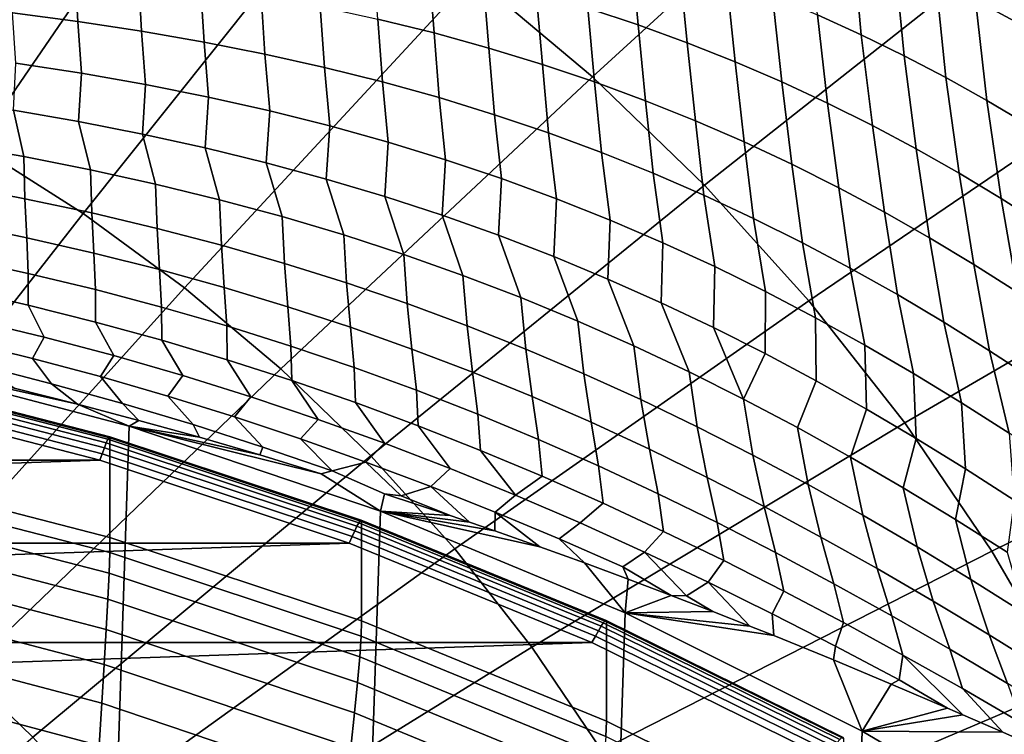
# Model space of a CAD drawing. Header units: metres. Extents: x -24 to 94, y -256 to 25.
# Tile 48 of 195: x 6.02 to 11.87, y -215.01 to -210.77. Entities that reach past the tile are written whole.
import ezdxf

# ---------------------------------------------------------------- set-up
doc = ezdxf.new("R2010")
doc.units = ezdxf.units.M
doc.layers.add('solid_10_061_003_XXX', color=7, linetype='CONTINUOUS')

msp = doc.modelspace()

# ---------------------------------------------------------------- linework, layer by layer
at = {"layer": 'solid_10_061_003_XXX'}
for points in [[(6.351935, -209.013657, 336.239075), (5.500566, -208.622559, 336.134277), (4.419734, -210.84549, 337.452301), (5.103814, -211.159744, 337.536499)], [(11.245875, -209.443176, 335.475586), (10.397925, -208.728989, 335.284241), (8.713181, -210.509613, 336.639923), (9.423739, -211.108078, 336.800262)], [(7.173689, -209.459961, 336.358643), (6.351935, -209.013657, 336.239075), (5.103814, -211.159744, 337.536499), (5.764097, -211.518341, 337.632599)], [(12.041392, -210.211578, 335.681488), (11.245875, -209.443176, 335.475586), (9.423739, -211.108078, 336.800262), (10.090362, -211.751984, 336.972809)], [(7.961996, -209.959381, 336.492493), (7.173689, -209.459961, 336.358643), (5.764097, -211.518341, 337.632599), (6.397506, -211.919647, 337.740143)], [(8.713181, -210.509613, 336.639923), (7.961996, -209.959381, 336.492493), (6.397506, -211.919647, 337.740143), (7.001087, -212.361755, 337.858582)], [(11.654959, -210.039963, 292.42688), (11.881088, -210.150085, 292.682526), (11.931703, -210.776993, 292.529358), (11.700644, -210.65097, 292.281097)], [(10.714828, -210.202423, 291.320557), (10.971084, -210.30574, 291.555664), (11.021429, -210.858337, 291.393402), (10.761008, -210.740036, 291.166199)], [(9.355275, -210.246826, 290.084167), (9.651258, -210.331863, 290.292847), (9.694963, -210.799515, 290.134094), (9.39586, -210.700653, 289.932983)], [(12.780767, -211.03064, 335.90097), (12.041392, -210.211578, 335.681488), (10.090362, -211.751984, 336.972809), (10.709937, -212.438339, 337.156708)], [(10.971084, -210.30574, 291.555664), (11.220616, -210.415085, 291.794189), (11.275667, -210.982742, 291.623901), (11.021429, -210.858337, 291.393402)], [(8.14953, -210.765167, 289.013733), (8.119978, -210.376923, 289.170776), (8.451458, -210.447098, 289.354462), (8.483429, -210.847549, 289.190155)], [(9.651258, -210.331863, 290.292847), (9.939523, -210.423828, 290.505554), (9.98675, -210.905426, 290.338959), (9.694963, -210.799515, 290.134094)], [(5.977531, -210.727859, 287.918274), (5.961358, -210.417511, 288.066406), (6.348624, -210.459244, 288.209015), (6.365971, -210.779251, 288.055328)], [(9.939523, -210.423828, 290.505554), (10.220366, -210.522598, 290.722168), (10.271561, -211.018265, 290.547455), (9.98675, -210.905426, 290.338959)], [(11.220616, -210.415085, 291.794189), (11.46371, -210.530243, 292.036011), (11.524035, -211.113037, 291.857727), (11.275667, -210.982742, 291.623901)], [(6.365971, -210.779251, 288.055328), (6.348624, -210.459244, 288.209015), (6.726834, -210.507004, 288.358307), (6.745546, -210.837036, 288.198608)], [(8.483429, -210.847549, 289.190155), (8.451458, -210.447098, 289.354462), (8.774412, -210.524414, 289.542908), (8.809111, -210.937286, 289.370941)], [(6.745546, -210.837036, 288.198608), (6.726834, -210.507004, 288.358307), (7.095945, -210.561203, 288.513855), (7.116241, -210.901596, 288.347626)], [(9.423739, -211.108078, 336.800262), (8.713181, -210.509613, 336.639923), (7.001087, -212.361755, 337.858582), (7.572025, -212.842621, 337.987427)], [(8.809111, -210.937286, 289.370941), (8.774412, -210.524414, 289.542908), (9.089115, -210.608932, 289.73584), (9.126892, -211.034378, 289.555847)], [(10.220366, -210.522598, 290.722168), (10.494091, -210.628067, 290.942413), (10.549738, -211.137894, 290.759399), (10.271561, -211.018265, 290.547455)], [(11.46371, -210.530243, 292.036011), (11.700644, -210.65097, 292.281097), (11.766839, -211.248947, 292.094788), (11.524035, -211.113037, 291.857727)], [(7.116241, -210.901596, 288.347626), (7.095945, -210.561203, 288.513855), (7.456003, -210.622147, 288.675201), (7.478131, -210.97319, 288.501984)], [(9.126892, -211.034378, 289.555847), (9.089115, -210.608932, 289.73584), (9.39586, -210.700653, 289.932983), (9.437107, -211.138809, 289.744568)], [(7.478131, -210.97319, 288.501984), (7.456003, -210.622147, 288.675201), (7.807136, -210.690063, 288.841949), (7.831378, -211.052002, 288.661255)], [(10.494091, -210.628067, 290.942413), (10.761008, -210.740036, 291.166199), (10.821626, -211.264099, 290.974701), (10.549738, -211.137894, 290.759399)], [(11.700644, -210.65097, 292.281097), (11.931703, -210.776993, 292.529358), (12.004386, -211.390198, 292.335175), (11.766839, -211.248947, 292.094788)], [(5.996958, -211.026367, 287.74823), (5.977531, -210.727859, 287.918274), (6.365971, -210.779251, 288.055328), (6.38726, -211.087006, 287.879242)], [(7.831378, -211.052002, 288.661255), (7.807136, -210.690063, 288.841949), (8.14953, -210.765167, 289.013733), (8.176203, -211.138199, 288.825043)], [(9.437107, -211.138809, 289.744568), (9.39586, -210.700653, 289.932983), (9.694963, -210.799515, 290.134094), (9.740113, -211.250488, 289.936981)], [(6.38726, -211.087006, 287.879242), (6.365971, -210.779251, 288.055328), (6.745546, -210.837036, 288.198608), (6.768936, -211.154404, 288.016022)], [(8.176203, -211.138199, 288.825043), (8.14953, -210.765167, 289.013733), (8.483429, -210.847549, 289.190155), (8.512886, -211.231842, 288.993103)], [(10.761008, -210.740036, 291.166199), (11.021429, -210.858337, 291.393402), (11.087572, -211.396713, 291.193359), (10.821626, -211.264099, 290.974701)], [(6.768936, -211.154404, 288.016022), (6.745546, -210.837036, 288.198608), (7.116241, -210.901596, 288.347626), (7.141999, -211.228882, 288.158051)], [(8.512886, -211.231842, 288.993103), (8.483429, -210.847549, 289.190155), (8.809111, -210.937286, 289.370941), (8.841743, -211.332962, 289.1651)], [(9.740113, -211.250488, 289.936981), (9.694963, -210.799515, 290.134094), (9.98675, -210.905426, 290.338959), (10.036277, -211.369308, 290.132843)], [(7.141999, -211.228882, 288.158051), (7.116241, -210.901596, 288.347626), (7.478131, -210.97319, 288.501984), (7.506553, -211.310638, 288.304901)], [(10.036277, -211.369308, 290.132843), (9.98675, -210.905426, 290.338959), (10.271561, -211.018265, 290.547455), (10.325972, -211.495132, 290.332123)], [(11.021429, -210.858337, 291.393402), (11.275667, -210.982742, 291.623901), (11.347919, -211.535477, 291.415253), (11.087572, -211.396713, 291.193359)], [(8.841743, -211.332962, 289.1651), (8.809111, -210.937286, 289.370941), (9.126892, -211.034378, 289.555847), (9.163125, -211.441559, 289.34082)], [(5.983398, -211.305542, 287.546082), (5.996958, -211.026367, 287.74823), (6.38726, -211.087006, 287.879242), (6.371101, -211.373291, 287.668213)], [(7.506553, -211.310638, 288.304901), (7.478131, -210.97319, 288.501984), (7.831378, -211.052002, 288.661255), (7.862793, -211.399857, 288.456207)], [(10.325972, -211.495132, 290.332123), (10.271561, -211.018265, 290.547455), (10.549738, -211.137894, 290.759399), (10.609576, -211.627777, 290.534668)], [(11.275667, -210.982742, 291.623901), (11.524035, -211.113037, 291.857727), (11.603007, -211.680176, 291.640472), (11.347919, -211.535477, 291.415253)], [(7.862793, -211.399857, 288.456207), (7.831378, -211.052002, 288.661255), (8.176203, -211.138199, 288.825043), (8.210976, -211.496628, 288.611633)], [(9.163125, -211.441559, 289.34082), (9.126892, -211.034378, 289.555847), (9.437107, -211.138809, 289.744568), (9.477406, -211.557556, 289.520081)], [(13.460552, -211.89653, 336.132965), (12.780767, -211.03064, 335.90097), (10.709937, -212.438339, 337.156708), (11.279578, -213.163925, 337.351135)], [(6.371101, -211.373291, 287.668213), (6.38726, -211.087006, 287.879242), (6.768936, -211.154404, 288.016022), (6.750711, -211.447906, 287.795471)], [(10.090362, -211.751984, 336.972809), (9.423739, -211.108078, 336.800262), (7.572025, -212.842621, 337.987427), (8.107659, -213.360016, 338.126068)], [(8.210976, -211.496628, 288.611633), (8.176203, -211.138199, 288.825043), (8.512886, -211.231842, 288.993103), (8.551415, -211.600998, 288.770844)], [(9.477406, -211.557556, 289.520081), (9.437107, -211.138809, 289.744568), (9.740113, -211.250488, 289.936981), (9.784976, -211.680878, 289.702667)], [(10.609576, -211.627777, 290.534668), (10.549738, -211.137894, 290.759399), (10.821626, -211.264099, 290.974701), (10.887465, -211.767075, 290.740479)], [(11.524035, -211.113037, 291.857727), (11.766839, -211.248947, 292.094788), (11.853168, -211.830536, 291.869049), (11.603007, -211.680176, 291.640472)], [(6.750711, -211.447906, 287.795471), (6.768936, -211.154404, 288.016022), (7.141999, -211.228882, 288.158051), (7.122263, -211.529617, 287.927399)], [(6.044775, -211.581818, 287.345856), (5.64079, -211.511093, 287.233429), (5.587684, -211.24437, 287.429504), (5.983398, -211.305542, 287.546082)], [(7.122263, -211.529617, 287.927399), (7.141999, -211.228882, 288.158051), (7.506553, -211.310638, 288.304901), (7.485872, -211.618622, 288.063599)], [(8.551415, -211.600998, 288.770844), (8.512886, -211.231842, 288.993103), (8.841743, -211.332962, 289.1651), (8.884463, -211.712952, 288.933655)], [(9.784976, -211.680878, 289.702667), (9.740113, -211.250488, 289.936981), (10.036277, -211.369308, 290.132843), (10.086234, -211.811371, 289.888489)], [(11.766839, -211.248947, 292.094788), (12.004386, -211.390198, 292.335175), (12.098731, -211.986298, 292.101074), (11.853168, -211.830536, 291.869049)], [(6.440789, -211.659714, 287.46344), (6.044775, -211.581818, 287.345856), (5.983398, -211.305542, 287.546082), (6.371101, -211.373291, 287.668213)], [(7.485872, -211.618622, 288.063599), (7.506553, -211.310638, 288.304901), (7.862793, -211.399857, 288.456207), (7.841746, -211.715012, 288.203705)], [(10.887465, -211.767075, 290.740479), (10.821626, -211.264099, 290.974701), (11.087572, -211.396713, 291.193359), (11.160016, -211.912781, 290.949524)], [(6.828794, -211.744995, 287.585754), (6.440789, -211.659714, 287.46344), (6.371101, -211.373291, 287.668213), (6.750711, -211.447906, 287.795471)], [(8.884463, -211.712952, 288.933655), (8.841743, -211.332962, 289.1651), (9.163125, -211.441559, 289.34082), (9.21051, -211.832474, 289.099792)], [(10.086234, -211.811371, 289.888489), (10.036277, -211.369308, 290.132843), (10.325972, -211.495132, 290.332123), (10.381586, -211.948883, 290.077515)], [(7.841746, -211.715012, 288.203705), (7.862793, -211.399857, 288.456207), (8.210976, -211.496628, 288.611633), (8.190154, -211.818893, 288.347412)], [(11.160016, -211.912781, 290.949524), (11.087572, -211.396713, 291.193359), (11.347919, -211.535477, 291.415253), (11.427596, -212.064697, 291.161835)], [(7.208864, -211.837891, 287.712311), (6.828794, -211.744995, 287.585754), (6.750711, -211.447906, 287.795471), (7.122263, -211.529617, 287.927399)], [(9.21051, -211.832474, 289.099792), (9.163125, -211.441559, 289.34082), (9.477406, -211.557556, 289.520081), (9.529958, -211.959457, 289.269165)], [(10.381586, -211.948883, 290.077515), (10.325972, -211.495132, 290.332123), (10.609576, -211.627777, 290.534668), (10.671439, -212.093246, 290.269653)], [(6.397506, -211.919647, 337.740143), (5.764097, -211.518341, 337.632599), (4.336413, -213.645081, 338.766449), (4.812936, -213.946976, 338.847321)], [(5.647892, -211.754395, 287.005646), (5.64079, -211.511093, 287.233429), (6.044775, -211.581818, 287.345856), (6.052234, -211.831757, 287.110046)], [(7.581165, -211.938507, 287.842773), (7.208864, -211.837891, 287.712311), (7.122263, -211.529617, 287.927399), (7.485872, -211.618622, 288.063599)], [(8.190154, -211.818893, 288.347412), (8.210976, -211.496628, 288.611633), (8.551415, -211.600998, 288.770844), (8.531421, -211.930252, 288.494507)], [(11.427596, -212.064697, 291.161835), (11.347919, -211.535477, 291.415253), (11.603007, -211.680176, 291.640472), (11.69057, -212.222549, 291.377502)], [(6.052234, -211.831757, 287.110046), (6.044775, -211.581818, 287.345856), (6.440789, -211.659714, 287.46344), (6.449089, -211.916473, 287.219055)], [(8.531421, -211.930252, 288.494507), (8.551415, -211.600998, 288.770844), (8.884463, -211.712952, 288.933655), (8.86591, -212.049088, 288.644714)], [(9.529958, -211.959457, 289.269165), (9.477406, -211.557556, 289.520081), (9.784976, -211.680878, 289.702667), (9.843232, -212.093811, 289.44162)], [(6.449089, -211.916473, 287.219055), (6.440789, -211.659714, 287.46344), (6.828794, -211.744995, 287.585754), (6.83844, -212.008713, 287.332184)], [(7.945962, -212.046951, 287.976715), (7.581165, -211.938507, 287.842773), (7.485872, -211.618622, 288.063599), (7.841746, -211.715012, 288.203705)], [(10.671439, -212.093246, 290.269653), (10.609576, -211.627777, 290.534668), (10.887465, -211.767075, 290.740479), (10.956195, -212.244263, 290.464935)], [(8.303577, -212.163239, 288.113953), (7.945962, -212.046951, 287.976715), (7.841746, -211.715012, 288.203705), (8.190154, -211.818893, 288.347412)], [(8.86591, -212.049088, 288.644714), (8.884463, -211.712952, 288.933655), (9.21051, -211.832474, 289.099792), (9.194016, -212.175323, 288.797913)], [(9.843232, -212.093811, 289.44162), (9.784976, -211.680878, 289.702667), (10.086234, -211.811371, 289.888489), (10.150764, -212.235352, 289.617096)], [(11.69057, -212.222549, 291.377502), (11.603007, -211.680176, 291.640472), (11.853168, -211.830536, 291.869049), (11.94929, -212.386093, 291.596649)], [(5.657278, -211.980148, 286.761169), (5.647892, -211.754395, 287.005646), (6.052234, -211.831757, 287.110046), (6.062562, -212.063614, 286.8573)], [(6.83844, -212.008713, 287.332184), (6.828794, -211.744995, 287.585754), (7.208864, -211.837891, 287.712311), (7.220387, -212.108627, 287.449036)], [(10.709937, -212.438339, 337.156708), (10.090362, -211.751984, 336.972809), (8.107659, -213.360016, 338.126068), (8.605492, -213.911499, 338.273834)], [(10.956195, -212.244263, 290.464935), (10.887465, -211.767075, 290.740479), (11.160016, -211.912781, 290.949524), (11.236253, -212.401688, 290.663422)], [(6.062562, -212.063614, 286.8573), (6.052234, -211.831757, 287.110046), (6.449089, -211.916473, 287.219055), (6.460868, -212.154572, 286.957489)], [(7.220387, -212.108627, 287.449036), (7.208864, -211.837891, 287.712311), (7.581165, -211.938507, 287.842773), (7.595119, -212.216324, 287.569275)], [(8.654394, -212.287338, 288.254211), (8.303577, -212.163239, 288.113953), (8.190154, -211.818893, 288.347412), (8.531421, -211.930252, 288.494507)], [(9.194016, -212.175323, 288.797913), (9.21051, -211.832474, 289.099792), (9.529958, -211.959457, 289.269165), (9.516156, -212.308884, 288.953949)], [(10.150764, -212.235352, 289.617096), (10.086234, -211.811371, 289.888489), (10.381586, -211.948883, 290.077515), (10.452986, -212.383942, 289.795563)], [(11.94929, -212.386093, 291.596649), (11.853168, -211.830536, 291.869049), (12.098731, -211.986298, 292.101074), (12.204102, -212.555038, 291.819397)], [(14.077577, -212.805206, 336.376465), (13.460552, -211.89653, 336.132965), (11.279578, -213.163925, 337.351135), (11.796629, -213.925369, 337.555176)], [(7.001087, -212.361755, 337.858582), (6.397506, -211.919647, 337.740143), (4.812936, -213.946976, 338.847321), (5.267018, -214.279587, 338.936462)], [(6.460868, -212.154572, 286.957489), (6.449089, -211.916473, 287.219055), (6.83844, -212.008713, 287.332184), (6.852202, -212.253159, 287.061249)], [(7.595119, -212.216324, 287.569275), (7.581165, -211.938507, 287.842773), (7.945962, -212.046951, 287.976715), (7.962918, -212.331848, 287.692566)], [(8.998831, -212.41922, 288.397308), (8.654394, -212.287338, 288.254211), (8.531421, -211.930252, 288.494507), (8.86591, -212.049088, 288.644714)], [(9.516156, -212.308884, 288.953949), (9.529958, -211.959457, 289.269165), (9.843232, -212.093811, 289.44162), (9.832763, -212.449646, 289.112762)], [(10.452986, -212.383942, 289.795563), (10.381586, -211.948883, 290.077515), (10.671439, -212.093246, 290.269653), (10.750331, -212.539368, 289.977051)], [(11.236253, -212.401688, 290.663422), (11.160016, -211.912781, 290.949524), (11.427596, -212.064697, 291.161835), (11.512002, -212.565323, 290.865173)], [(5.665182, -212.186493, 286.500458), (5.657278, -211.980148, 286.761169), (6.062562, -212.063614, 286.8573), (6.071321, -212.275284, 286.587952)], [(6.852202, -212.253159, 287.061249), (6.83844, -212.008713, 287.332184), (7.220387, -212.108627, 287.449036), (7.236691, -212.359482, 287.168182)], [(6.071321, -212.275284, 286.587952), (6.062562, -212.063614, 286.8573), (6.460868, -212.154572, 286.957489), (6.471036, -212.371658, 286.678864)], [(7.962918, -212.331848, 287.692566), (7.945962, -212.046951, 287.976715), (8.303577, -212.163239, 288.113953), (8.324127, -212.455185, 287.818665)], [(9.337342, -212.558762, 288.543152), (8.998831, -212.41922, 288.397308), (8.86591, -212.049088, 288.644714), (9.194016, -212.175323, 288.797913)], [(11.512002, -212.565323, 290.865173), (11.427596, -212.064697, 291.161835), (11.69057, -212.222549, 291.377502), (11.783827, -212.734879, 291.070374)], [(7.236691, -212.359482, 287.168182), (7.220387, -212.108627, 287.449036), (7.595119, -212.216324, 287.569275), (7.614545, -212.473602, 287.278015)], [(9.832763, -212.449646, 289.112762), (9.843232, -212.093811, 289.44162), (10.150764, -212.235352, 289.617096), (10.14427, -212.597427, 289.274353)], [(10.750331, -212.539368, 289.977051), (10.671439, -212.093246, 290.269653), (10.956195, -212.244263, 290.464935), (11.043226, -212.701447, 290.161621)], [(5.665267, -212.370911, 286.223938), (5.665182, -212.186493, 286.500458), (6.071321, -212.275284, 286.587952), (6.071004, -212.463821, 286.302155)], [(6.471036, -212.371658, 286.678864), (6.460868, -212.154572, 286.957489), (6.852202, -212.253159, 287.061249), (6.864362, -212.475693, 286.772858)], [(8.324127, -212.455185, 287.818665), (8.303577, -212.163239, 288.113953), (8.654394, -212.287338, 288.254211), (8.679148, -212.586288, 287.947388)], [(9.670394, -212.705841, 288.69165), (9.337342, -212.558762, 288.543152), (9.194016, -212.175323, 288.797913), (9.516156, -212.308884, 288.953949)], [(6.864362, -212.475693, 286.772858), (6.852202, -212.253159, 287.061249), (7.236691, -212.359482, 287.168182), (7.251447, -212.587494, 286.869507)], [(7.614545, -212.473602, 287.278015), (7.595119, -212.216324, 287.569275), (7.962918, -212.331848, 287.692566), (7.986065, -212.59552, 287.390472)], [(10.14427, -212.597427, 289.274353), (10.150764, -212.235352, 289.617096), (10.452986, -212.383942, 289.795563), (10.451121, -212.752106, 289.43869)], [(11.043226, -212.701447, 290.161621), (10.956195, -212.244263, 290.464935), (11.236253, -212.401688, 290.663422), (11.332091, -212.869934, 290.349365)], [(11.783827, -212.734879, 291.070374), (11.69057, -212.222549, 291.377502), (11.94929, -212.386093, 291.596649), (12.052095, -212.910141, 291.279144)], [(6.071004, -212.463821, 286.302155), (6.071321, -212.275284, 286.587952), (6.471036, -212.371658, 286.678864), (6.470949, -212.564301, 286.383209)], [(8.679148, -212.586288, 287.947388), (8.654394, -212.287338, 288.254211), (8.998831, -212.41922, 288.397308), (9.028415, -212.725098, 288.078613)], [(9.998473, -212.860306, 288.842804), (9.670394, -212.705841, 288.69165), (9.516156, -212.308884, 288.953949), (9.832763, -212.449646, 289.112762)], [(7.572025, -212.842621, 337.987427), (7.001087, -212.361755, 337.858582), (5.267018, -214.279587, 338.936462), (5.696544, -214.641357, 339.033386)], [(6.166041, -212.654251, 286.020447), (5.745728, -212.552429, 285.948364), (5.665267, -212.370911, 286.223938), (6.071004, -212.463821, 286.302155)], [(6.470949, -212.564301, 286.383209), (6.471036, -212.371658, 286.678864), (6.864362, -212.475693, 286.772858), (6.865158, -212.672409, 286.466766)], [(7.251447, -212.587494, 286.869507), (7.236691, -212.359482, 287.168182), (7.614545, -212.473602, 287.278015), (7.63252, -212.707047, 286.968536)], [(7.986065, -212.59552, 287.390472), (7.962918, -212.331848, 287.692566), (8.324127, -212.455185, 287.818665), (8.351613, -212.725235, 287.50531)], [(9.028415, -212.725098, 288.078613), (8.998831, -212.41922, 288.397308), (9.337342, -212.558762, 288.543152), (9.372399, -212.871475, 288.21228)], [(10.451121, -212.752106, 289.43869), (10.452986, -212.383942, 289.795563), (10.750331, -212.539368, 289.977051), (10.753751, -212.913452, 289.605865)], [(11.332091, -212.869934, 290.349365), (11.236253, -212.401688, 290.663422), (11.512002, -212.565323, 290.865173), (11.617336, -213.044586, 290.540466)], [(6.580804, -212.764175, 286.09491), (6.166041, -212.654251, 286.020447), (6.071004, -212.463821, 286.302155), (6.470949, -212.564301, 286.383209)], [(6.865158, -212.672409, 286.466766), (6.864362, -212.475693, 286.772858), (7.251447, -212.587494, 286.869507), (7.253798, -212.788147, 286.55249)], [(7.63252, -212.707047, 286.968536), (7.614545, -212.473602, 287.278015), (7.986065, -212.59552, 287.390472), (8.0079, -212.834335, 287.069763)], [(8.351613, -212.725235, 287.50531), (8.324127, -212.455185, 287.818665), (8.679148, -212.586288, 287.947388), (8.711607, -212.86264, 287.622375)], [(11.279578, -213.163925, 337.351135), (10.709937, -212.438339, 337.156708), (8.605492, -213.911499, 338.273834), (9.063201, -214.494507, 338.430054)], [(10.322061, -213.021973, 288.996643), (9.998473, -212.860306, 288.842804), (9.832763, -212.449646, 289.112762), (10.14427, -212.597427, 289.274353)], [(10.753751, -212.913452, 289.605865), (10.750331, -212.539368, 289.977051), (11.043226, -212.701447, 290.161621), (11.052592, -213.081299, 289.77597)], [(5.687011, -212.680115, 285.638336), (5.745728, -212.552429, 285.948364), (6.166041, -212.654251, 286.020447), (6.096405, -212.780624, 285.698456)], [(6.99014, -212.882233, 286.171387), (6.580804, -212.764175, 286.09491), (6.470949, -212.564301, 286.383209), (6.865158, -212.672409, 286.466766)], [(7.253798, -212.788147, 286.55249), (7.251447, -212.587494, 286.869507), (7.63252, -212.707047, 286.968536), (7.637114, -212.91153, 286.640137)], [(8.0079, -212.834335, 287.069763), (7.986065, -212.59552, 287.390472), (8.351613, -212.725235, 287.50531), (8.377965, -212.969315, 287.172943)], [(8.711607, -212.86264, 287.622375), (8.679148, -212.586288, 287.947388), (9.028415, -212.725098, 288.078613), (9.066498, -213.007645, 287.741638)], [(9.372399, -212.871475, 288.21228), (9.337342, -212.558762, 288.543152), (9.670394, -212.705841, 288.69165), (9.71158, -213.025299, 288.348328)], [(10.322061, -213.021973, 288.996643), (10.14427, -212.597427, 289.274353), (10.451121, -212.752106, 289.43869)], [(11.617336, -213.044586, 290.540466), (11.512002, -212.565323, 290.865173), (11.783827, -212.734879, 291.070374), (11.899359, -213.225189, 290.735107)], [(6.096405, -212.780624, 285.698456), (6.166041, -212.654251, 286.020447), (6.580804, -212.764175, 286.09491), (6.501221, -212.888702, 285.760315)], [(6.208941, -212.930664, 285.393677), (5.78167, -212.821426, 285.340485), (5.687011, -212.680115, 285.638336), (6.096405, -212.780624, 285.698456)], [(7.394285, -213.008408, 286.249573), (6.99014, -212.882233, 286.171387), (6.865158, -212.672409, 286.466766), (7.253798, -212.788147, 286.55249)], [(7.637114, -212.91153, 286.640137), (7.63252, -212.707047, 286.968536), (8.0079, -212.834335, 287.069763), (8.015429, -213.042496, 286.729492)], [(9.71158, -213.025299, 288.348328), (9.670394, -212.705841, 288.69165), (9.998473, -212.860306, 288.842804), (10.046457, -213.186401, 288.486847)], [(11.052592, -213.081299, 289.77597), (11.043226, -212.701447, 290.161621), (11.332091, -212.869934, 290.349365), (11.348066, -213.255417, 289.949127)], [(5.143085, -212.78154, 284.909271), (6.670398, -213.183182, 285.016876), (5.271901, -255.06781, 296.239838)], [(6.364011, -213.051468, 285.150146), (6.670398, -213.183182, 285.016876), (5.143085, -212.78154, 284.909271)], [(5.987859, -212.956802, 285.088593), (6.364011, -213.051468, 285.150146), (5.143085, -212.78154, 284.909271)], [(6.631981, -213.048035, 285.448059), (6.208941, -212.930664, 285.393677), (6.096405, -212.780624, 285.698456), (6.501221, -212.888702, 285.760315)], [(6.501221, -212.888702, 285.760315), (6.580804, -212.764175, 286.09491), (6.99014, -212.882233, 286.171387), (6.901572, -213.004333, 285.823608)], [(8.377965, -212.969315, 287.172943), (8.351613, -212.725235, 287.50531), (8.711607, -212.86264, 287.622375), (8.743143, -213.111893, 287.278076)], [(9.066498, -213.007645, 287.741638), (9.028415, -212.725098, 288.078613), (9.372399, -212.871475, 288.21228), (9.416769, -213.160126, 287.863068)], [(10.322061, -213.021973, 288.996643), (10.451121, -212.752106, 289.43869), (10.753751, -212.913452, 289.605865), (10.641642, -213.190674, 289.153259)], [(11.899359, -213.225189, 290.735107), (11.783827, -212.734879, 291.070374), (12.052095, -212.910141, 291.279144), (12.178545, -213.411453, 290.933472)], [(5.78167, -212.821426, 285.340485), (6.208941, -212.930664, 285.393677), (6.364011, -213.051468, 285.150146), (5.987859, -212.956802, 285.088593)], [(7.79355, -213.142624, 286.329315), (7.394285, -213.008408, 286.249573), (7.253798, -212.788147, 286.55249), (7.637114, -212.91153, 286.640137)], [(8.015429, -213.042496, 286.729492), (8.0079, -212.834335, 287.069763), (8.377965, -212.969315, 287.172943), (8.389131, -213.180969, 286.820465)], [(14.628966, -213.752426, 336.630249), (14.077577, -212.805206, 336.376465), (11.796629, -213.925369, 337.555176), (12.258678, -214.719131, 337.767853)], [(6.535025, -213.282196, 284.79126), (5.012788, -212.890137, 284.686218), (5.004298, -212.919724, 284.718811), (6.523958, -213.311127, 284.823669)], [(6.544268, -213.261093, 284.752808), (5.019877, -212.868469, 284.647614), (5.012788, -212.890137, 284.686218), (6.535025, -213.282196, 284.79126)], [(6.551222, -213.248871, 284.710236), (5.025212, -212.855835, 284.60495), (5.019877, -212.868469, 284.647614), (6.544268, -213.261093, 284.752808)], [(6.555538, -213.24614, 284.66571), (5.028522, -212.852844, 284.560333), (5.025212, -212.855835, 284.60495), (6.551222, -213.248871, 284.710236)], [(5.028522, -212.852844, 284.560333), (6.555538, -213.24614, 284.66571), (6.556995, -213.253021, 284.62149), (5.029612, -212.859634, 284.516083)], [(6.556999, -213.843475, 282.417877), (5.029644, -213.450089, 282.3125), (5.029612, -212.859634, 284.516083), (6.556995, -213.253021, 284.62149)], [(8.107659, -213.360016, 338.126068), (7.572025, -212.842621, 337.987427), (5.696544, -214.641357, 339.033386), (6.099509, -215.030594, 339.137695)], [(7.05098, -213.173447, 285.503418), (6.631981, -213.048035, 285.448059), (6.501221, -212.888702, 285.760315), (6.901572, -213.004333, 285.823608)], [(6.901572, -213.004333, 285.823608), (6.99014, -212.882233, 286.171387), (7.394285, -213.008408, 286.249573), (7.297673, -213.127472, 285.888092)], [(8.743143, -213.111893, 287.278076), (8.711607, -212.86264, 287.622375), (9.066498, -213.007645, 287.741638), (9.103897, -213.261948, 287.38504)], [(9.416769, -213.160126, 287.863068), (9.372399, -212.871475, 288.21228), (9.71158, -213.025299, 288.348328), (9.762912, -213.319946, 287.986633)], [(10.046457, -213.186401, 288.486847), (9.998473, -212.860306, 288.842804), (10.322061, -213.021973, 288.996643), (10.377522, -213.354584, 288.627838)], [(11.348066, -213.255417, 289.949127), (11.332091, -212.869934, 290.349365), (11.617336, -213.044586, 290.540466), (11.640585, -213.435577, 290.125549)], [(6.511622, -213.346405, 284.848419), (4.994836, -212.955765, 284.743744), (4.982877, -212.995712, 284.759583), (6.497111, -213.38559, 284.864075)], [(6.523958, -213.311127, 284.823669), (5.004298, -212.919724, 284.718811), (4.994836, -212.955765, 284.743744), (6.511622, -213.346405, 284.848419)], [(6.208941, -212.930664, 285.393677), (6.631981, -213.048035, 285.448059), (6.729208, -213.148499, 285.217163), (6.364011, -213.051468, 285.150146)], [(8.188339, -213.284805, 286.4104), (7.79355, -213.142624, 286.329315), (7.637114, -212.91153, 286.640137), (8.015429, -213.042496, 286.729492)], [(10.641642, -213.190674, 289.153259), (10.753751, -212.913452, 289.605865), (11.052592, -213.081299, 289.77597), (10.957694, -213.36618, 289.312805)], [(-6.497063, -213.385574, 284.864044), (6.497111, -213.38559, 284.864075), (4.982877, -212.995712, 284.759583)], [(7.466233, -213.306824, 285.559509), (7.05098, -213.173447, 285.503418), (6.901572, -213.004333, 285.823608), (7.297673, -213.127472, 285.888092)], [(7.297673, -213.127472, 285.888092), (7.394285, -213.008408, 286.249573), (7.79355, -213.142624, 286.329315), (7.689808, -213.258057, 285.953644)], [(8.389131, -213.180969, 286.820465), (8.377965, -212.969315, 287.172943), (8.743143, -213.111893, 287.278076), (8.758646, -213.326859, 286.912994)], [(9.103897, -213.261948, 287.38504), (9.066498, -213.007645, 287.741638), (9.416769, -213.160126, 287.863068), (9.460718, -213.419327, 287.493896)], [(6.364011, -213.051468, 285.150146), (6.729208, -213.148499, 285.217163), (6.670398, -213.183182, 285.016876)], [(6.631981, -213.048035, 285.448059), (7.05098, -213.173447, 285.503418), (7.089064, -213.248962, 285.290863), (6.729208, -213.148499, 285.217163)], [(8.579106, -213.434845, 286.492859), (8.188339, -213.284805, 286.4104), (8.015429, -213.042496, 286.729492), (8.389131, -213.180969, 286.820465)], [(9.762912, -213.319946, 287.986633), (9.71158, -213.025299, 288.348328), (10.046457, -213.186401, 288.486847), (10.105437, -213.486893, 288.112457)], [(10.377522, -213.354584, 288.627838), (10.322061, -213.021973, 288.996643), (10.641642, -213.190674, 289.153259), (10.705271, -213.529663, 288.771515)], [(11.640585, -213.435577, 290.125549), (11.617336, -213.044586, 290.540466), (11.899359, -213.225189, 290.735107), (11.930548, -213.621552, 290.30545)], [(7.878102, -213.448059, 285.616272), (7.466233, -213.306824, 285.559509), (7.297673, -213.127472, 285.888092), (7.689808, -213.258057, 285.953644)], [(8.758646, -213.326859, 286.912994), (8.743143, -213.111893, 287.278076), (9.103897, -213.261948, 287.38504), (9.124444, -213.480011, 287.007111)], [(10.957694, -213.36618, 289.312805), (11.052592, -213.081299, 289.77597), (11.348066, -213.255417, 289.949127), (11.270685, -213.548279, 289.475403)], [(8.165121, -213.687698, 285.152069), (6.797029, -254.65741, 296.129883), (5.271901, -255.06781, 296.239838), (6.670398, -213.183182, 285.016876)], [(6.729208, -213.148499, 285.217163), (7.089064, -213.248962, 285.290863), (6.670398, -213.183182, 285.016876)], [(7.812373, -213.465195, 285.464813), (8.165121, -213.687698, 285.152069), (6.670398, -213.183182, 285.016876)], [(7.448335, -213.354004, 285.372742), (7.812373, -213.465195, 285.464813), (6.670398, -213.183182, 285.016876)], [(7.089064, -213.248962, 285.290863), (7.448335, -213.354004, 285.372742), (6.670398, -213.183182, 285.016876)], [(7.05098, -213.173447, 285.503418), (7.466233, -213.306824, 285.559509), (7.448335, -213.354004, 285.372742), (7.089064, -213.248962, 285.290863)], [(7.689808, -213.258057, 285.953644), (7.79355, -213.142624, 286.329315), (8.188339, -213.284805, 286.4104), (8.07833, -213.395966, 286.020111)], [(8.966359, -213.59256, 286.57663), (8.579106, -213.434845, 286.492859), (8.389131, -213.180969, 286.820465), (8.758646, -213.326859, 286.912994)], [(11.796629, -213.925369, 337.555176), (11.279578, -213.163925, 337.351135), (9.063201, -214.494507, 338.430054), (9.478654, -215.106339, 338.593994)], [(9.460718, -213.419327, 287.493896), (9.416769, -213.160126, 287.863068), (9.762912, -213.319946, 287.986633), (9.814107, -213.583893, 287.604675)], [(10.105437, -213.486893, 288.112457), (10.046457, -213.186401, 288.486847), (10.377522, -213.354584, 288.627838), (10.444845, -213.660828, 288.240662)], [(10.705271, -213.529663, 288.771515), (10.641642, -213.190674, 289.153259), (10.957694, -213.36618, 289.312805), (11.030188, -213.711441, 288.917999)], [(8.044898, -213.744415, 284.843018), (6.551222, -213.248871, 284.710236), (6.544268, -213.261093, 284.752808), (8.036358, -213.756119, 284.885468)], [(8.050198, -213.74202, 284.798584), (6.555538, -213.24614, 284.66571), (6.551222, -213.248871, 284.710236), (8.044898, -213.744415, 284.843018)], [(6.555538, -213.24614, 284.66571), (8.050198, -213.74202, 284.798584), (8.05193, -213.748993, 284.754395), (6.556995, -213.253021, 284.62149)], [(8.025008, -213.77652, 284.923737), (6.535025, -213.282196, 284.79126), (6.523958, -213.311127, 284.823669), (8.011417, -213.804611, 284.955902)], [(8.036358, -213.756119, 284.885468), (6.544268, -213.261093, 284.752808), (6.535025, -213.282196, 284.79126), (8.025008, -213.77652, 284.923737)], [(8.051991, -214.339462, 282.550781), (6.556999, -213.843475, 282.417877), (6.556995, -213.253021, 284.62149), (8.05193, -213.748993, 284.754395)], [(7.878102, -213.448059, 285.616272), (7.812373, -213.465195, 285.464813), (7.448335, -213.354004, 285.372742), (7.466233, -213.306824, 285.559509)], [(7.878102, -213.448059, 285.616272), (7.689808, -213.258057, 285.953644), (8.07833, -213.395966, 286.020111)], [(8.07833, -213.395966, 286.020111), (8.188339, -213.284805, 286.4104), (8.579106, -213.434845, 286.492859), (8.463654, -213.541092, 286.087494)], [(9.124444, -213.480011, 287.007111), (9.103897, -213.261948, 287.38504), (9.460718, -213.419327, 287.493896), (9.487011, -213.640274, 287.102814)], [(11.270685, -213.548279, 289.475403), (11.348066, -213.255417, 289.949127), (11.640585, -213.435577, 290.125549), (11.581071, -213.736725, 289.641296)], [(8.605492, -213.911499, 338.273834), (8.107659, -213.360016, 338.126068), (6.099509, -215.030594, 339.137695), (6.474035, -215.44548, 339.24884)], [(7.99627, -213.838974, 284.980408), (6.511622, -213.346405, 284.848419), (6.497111, -213.38559, 284.864075), (7.979089, -213.877151, 284.995789)], [(8.011417, -213.804611, 284.955902), (6.523958, -213.311127, 284.823669), (6.511622, -213.346405, 284.848419), (7.99627, -213.838974, 284.980408)], [(8.966359, -213.59256, 286.57663), (8.758646, -213.326859, 286.912994), (9.124444, -213.480011, 287.007111)], [(9.814107, -213.583893, 287.604675), (9.762912, -213.319946, 287.986633), (10.105437, -213.486893, 288.112457), (10.164577, -213.755447, 287.71756)], [(10.444845, -213.660828, 288.240662), (10.377522, -213.354584, 288.627838), (10.705271, -213.529663, 288.771515), (10.781639, -213.841522, 288.371399)], [(11.030188, -213.711441, 288.917999), (10.957694, -213.36618, 289.312805), (11.270685, -213.548279, 289.475403), (11.352747, -213.899689, 289.067535)], [(-6.497063, -213.385574, 284.864044), (-7.979051, -213.877136, 284.995758), (6.497111, -213.38559, 284.864075)], [(-7.979051, -213.877136, 284.995758), (7.979089, -213.877151, 284.995789), (6.497111, -213.38559, 284.864075)], [(8.07833, -213.395966, 286.020111), (8.28703, -213.59697, 285.673645), (8.189009, -213.585144, 285.570801), (7.878102, -213.448059, 285.616272)], [(8.28703, -213.59697, 285.673645), (8.07833, -213.395966, 286.020111), (8.463654, -213.541092, 286.087494)], [(9.487011, -213.640274, 287.102814), (9.460718, -213.419327, 287.493896), (9.814107, -213.583893, 287.604675), (9.846848, -213.80751, 287.200287)], [(6.555651, -213.933792, 282.14566), (5.029564, -213.540482, 282.040283), (5.029644, -213.450089, 282.3125), (6.556999, -213.843475, 282.417877)], [(7.878102, -213.448059, 285.616272), (8.189009, -213.585144, 285.570801), (8.165121, -213.687698, 285.152069), (7.812373, -213.465195, 285.464813)], [(8.463654, -213.541092, 286.087494), (8.579106, -213.434845, 286.492859), (8.966359, -213.59256, 286.57663), (8.846219, -213.693298, 286.155884)], [(8.966359, -213.59256, 286.57663), (9.124444, -213.480011, 287.007111), (9.487011, -213.640274, 287.102814), (9.350624, -213.757812, 286.661865)], [(11.581071, -213.736725, 289.641296), (11.640585, -213.435577, 290.125549), (11.930548, -213.621552, 290.30545), (11.889292, -213.93129, 289.810791)], [(5.029564, -213.540482, 282.040283), (6.555651, -213.933792, 282.14566), (6.55158, -214.056747, 281.883148), (5.029335, -213.663651, 281.777832)], [(8.463654, -213.541092, 286.087494), (8.693047, -213.753403, 285.73111), (8.578573, -213.714401, 285.69281), (8.28703, -213.59697, 285.673645)], [(8.463654, -213.541092, 286.087494), (8.846219, -213.693298, 286.155884), (8.843812, -213.80542, 285.783478), (8.693047, -213.753403, 285.73111)], [(10.164577, -213.755447, 287.71756), (10.105437, -213.486893, 288.112457), (10.444845, -213.660828, 288.240662), (10.512635, -213.933807, 287.832703)], [(10.781639, -213.841522, 288.371399), (10.705271, -213.529663, 288.771515), (11.030188, -213.711441, 288.917999), (11.116308, -214.028763, 288.504944)], [(8.189009, -213.585144, 285.570801), (8.578573, -213.714401, 285.69281), (8.165121, -213.687698, 285.152069)], [(8.28703, -213.59697, 285.673645), (8.578573, -213.714401, 285.69281), (8.189009, -213.585144, 285.570801)], [(8.846219, -213.693298, 286.155884), (8.966359, -213.59256, 286.57663), (9.350624, -213.757812, 286.661865), (9.226512, -213.852432, 286.225311)], [(9.846848, -213.80751, 287.200287), (9.814107, -213.583893, 287.604675), (10.164577, -213.755447, 287.71756), (10.204462, -213.981522, 287.299652)], [(11.352747, -213.899689, 289.067535), (11.270685, -213.548279, 289.475403), (11.581071, -213.736725, 289.641296), (11.673409, -214.094177, 289.220428)], [(9.350624, -213.757812, 286.661865), (9.487011, -213.640274, 287.102814), (9.846848, -213.80751, 287.200287), (9.732462, -213.93042, 286.748688)], [(5.029335, -213.663651, 281.777832), (6.55158, -214.056747, 281.883148), (6.544829, -214.20993, 281.636719), (5.028945, -213.817184, 281.531464)], [(9.619234, -214.292435, 285.314117), (8.288543, -254.144424, 295.992401), (6.797029, -254.65741, 296.129883), (8.165121, -213.687698, 285.152069)], [(9.111012, -213.89946, 285.881714), (9.376667, -213.995377, 285.986298), (9.619234, -214.292435, 285.314117), (8.165121, -213.687698, 285.152069)], [(8.843812, -213.80542, 285.783478), (9.111012, -213.89946, 285.881714), (8.165121, -213.687698, 285.152069)], [(8.693047, -213.753403, 285.73111), (8.843812, -213.80542, 285.783478), (8.165121, -213.687698, 285.152069)], [(8.578573, -213.714401, 285.69281), (8.693047, -213.753403, 285.73111), (8.165121, -213.687698, 285.152069)], [(8.846219, -213.693298, 286.155884), (9.111012, -213.89946, 285.881714), (8.843812, -213.80542, 285.783478)], [(8.846219, -213.693298, 286.155884), (9.226512, -213.852432, 286.225311), (9.376667, -213.995377, 285.986298), (9.111012, -213.89946, 285.881714)], [(10.512635, -213.933807, 287.832703), (10.444845, -213.660828, 288.240662), (10.781639, -213.841522, 288.371399), (10.858786, -214.118774, 287.950348)], [(11.116308, -214.028763, 288.504944), (11.030188, -213.711441, 288.917999), (11.352747, -213.899689, 289.067535), (11.44933, -214.222366, 288.641571)], [(9.475383, -214.370682, 285.082916), (8.025008, -213.77652, 284.923737), (8.011417, -213.804611, 284.955902), (9.459336, -214.397766, 285.114838)], [(9.488784, -214.35112, 285.044891), (8.036358, -213.756119, 284.885468), (8.025008, -213.77652, 284.923737), (9.475383, -214.370682, 285.082916)], [(9.498867, -214.340042, 285.002625), (8.044898, -213.744415, 284.843018), (8.036358, -213.756119, 284.885468), (9.488784, -214.35112, 285.044891)], [(9.505124, -214.338043, 284.958282), (8.050198, -213.74202, 284.798584), (8.044898, -213.744415, 284.843018), (9.498867, -214.340042, 285.002625)], [(8.050198, -213.74202, 284.798584), (9.505124, -214.338043, 284.958282), (9.507088, -214.345093, 284.914093), (8.05193, -213.748993, 284.754395)], [(9.507241, -214.935623, 282.710541), (8.051991, -214.339462, 282.550781), (8.05193, -213.748993, 284.754395), (9.507088, -214.345093, 284.914093)], [(9.226512, -213.852432, 286.225311), (9.350624, -213.757812, 286.661865), (9.732462, -213.93042, 286.748688), (9.605021, -214.018326, 286.295959)], [(10.204462, -213.981522, 287.299652), (10.164577, -213.755447, 287.71756), (10.512635, -213.933807, 287.832703), (10.560356, -214.162125, 287.401154)], [(11.673409, -214.094177, 289.220428), (11.581071, -213.736725, 289.641296), (11.889292, -213.93129, 289.810791), (11.992618, -214.294678, 289.376923)], [(5.028945, -213.817184, 281.531464), (6.544829, -214.20993, 281.636719), (6.535508, -214.391327, 281.409607), (5.028423, -213.999069, 281.304504)], [(9.459336, -214.397766, 285.114838), (8.011417, -213.804611, 284.955902), (7.99627, -213.838974, 284.980408), (9.441451, -214.431, 285.139038)], [(9.732462, -213.93042, 286.748688), (9.846848, -213.80751, 287.200287), (10.204462, -213.981522, 287.299652), (10.112425, -214.110168, 286.837311)], [(-7.979051, -213.877136, 284.995758), (-9.421318, -214.46785, 285.154053), (7.979089, -213.877151, 284.995789)], [(-9.421318, -214.46785, 285.154053), (9.421386, -214.46788, 285.154053), (7.979089, -213.877151, 284.995789)], [(8.049385, -214.429626, 282.278534), (6.555651, -213.933792, 282.14566), (6.556999, -213.843475, 282.417877), (8.051991, -214.339462, 282.550781)], [(9.441451, -214.431, 285.139038), (7.99627, -213.838974, 284.980408), (7.979089, -213.877151, 284.995789), (9.421386, -214.46788, 285.154053)], [(9.226512, -213.852432, 286.225311), (9.605021, -214.018326, 286.295959), (9.636551, -214.091431, 286.095917), (9.376667, -213.995377, 285.986298)], [(10.858786, -214.118774, 287.950348), (10.781639, -213.841522, 288.371399), (11.116308, -214.028763, 288.504944), (11.203519, -214.31015, 288.070709)], [(9.063201, -214.494507, 338.430054), (8.605492, -213.911499, 338.273834), (6.474035, -215.44548, 339.24884), (6.818377, -215.884094, 339.366364)], [(6.555651, -213.933792, 282.14566), (8.049385, -214.429626, 282.278534), (8.041505, -214.552078, 282.0159), (6.55158, -214.056747, 281.883148)], [(12.258678, -214.719131, 337.767853), (11.796629, -213.925369, 337.555176), (9.478654, -215.106339, 338.593994), (9.849913, -215.744125, 338.764893)], [(9.732462, -213.93042, 286.748688), (9.982259, -214.190781, 286.368042), (9.891, -214.187622, 286.21048), (9.605021, -214.018326, 286.295959)], [(9.982259, -214.190781, 286.368042), (9.732462, -213.93042, 286.748688), (10.112425, -214.110168, 286.837311)], [(10.560356, -214.162125, 287.401154), (10.512635, -213.933807, 287.832703), (10.858786, -214.118774, 287.950348), (10.91503, -214.349121, 287.505035)], [(11.44933, -214.222366, 288.641571), (11.352747, -213.899689, 289.067535), (11.673409, -214.094177, 289.220428), (11.78117, -214.422073, 288.781555)], [(5.028423, -213.999069, 281.304504), (6.535508, -214.391327, 281.409607), (6.523768, -214.598511, 281.204956), (5.027806, -214.206894, 281.100006)], [(9.376667, -213.995377, 285.986298), (9.636551, -214.091431, 286.095917), (9.619234, -214.292435, 285.314117)], [(10.112425, -214.110168, 286.837311), (10.204462, -213.981522, 287.299652), (10.560356, -214.162125, 287.401154), (10.491079, -214.29686, 286.927979)], [(6.55158, -214.056747, 281.883148), (8.041505, -214.552078, 282.0159), (8.028443, -214.704453, 281.769226), (6.544829, -214.20993, 281.636719)], [(9.605021, -214.018326, 286.295959), (9.891, -214.187622, 286.21048), (9.636551, -214.091431, 286.095917)], [(11.203519, -214.31015, 288.070709), (11.116308, -214.028763, 288.504944), (11.44933, -214.222366, 288.641571), (11.547314, -214.507721, 288.194183)], [(9.636551, -214.091431, 286.095917), (9.891, -214.187622, 286.21048), (9.619234, -214.292435, 285.314117)], [(10.112425, -214.110168, 286.837311), (10.359094, -214.369965, 286.441376), (10.139032, -214.283386, 286.329437), (9.982259, -214.190781, 286.368042)], [(10.112425, -214.110168, 286.837311), (10.491079, -214.29686, 286.927979), (10.502187, -214.427094, 286.517456), (10.359094, -214.369965, 286.441376)], [(10.91503, -214.349121, 287.505035), (10.858786, -214.118774, 287.950348), (11.203519, -214.31015, 288.070709), (11.268965, -214.542313, 287.611633)], [(11.78117, -214.422073, 288.781555), (11.673409, -214.094177, 289.220428), (11.992618, -214.294678, 289.376923), (12.112271, -214.627701, 288.925262)], [(10.491079, -214.29686, 286.927979), (10.560356, -214.162125, 287.401154), (10.91503, -214.349121, 287.505035), (10.868972, -214.49028, 287.021057)], [(5.027806, -214.206894, 281.100006), (6.523768, -214.598511, 281.204956), (6.509806, -214.828766, 281.025452), (5.027142, -214.437881, 280.920715)], [(6.544829, -214.20993, 281.636719), (8.028443, -214.704453, 281.769226), (8.010393, -214.88472, 281.541809), (6.535508, -214.391327, 281.409607)], [(9.891, -214.187622, 286.21048), (10.139032, -214.283386, 286.329437), (9.619234, -214.292435, 285.314117)], [(9.982259, -214.190781, 286.368042), (10.139032, -214.283386, 286.329437), (9.891, -214.187622, 286.21048)], [(11.547314, -214.507721, 288.194183), (11.44933, -214.222366, 288.641571), (11.78117, -214.422073, 288.781555), (11.890632, -214.711273, 288.321075)], [(11.025844, -214.994507, 285.502228), (9.739044, -253.531372, 295.828156), (8.288543, -254.144424, 295.992401), (9.619234, -214.292435, 285.314117)], [(10.139032, -214.283386, 286.329437), (10.359094, -214.369965, 286.441376), (9.619234, -214.292435, 285.314117)], [(10.502187, -214.427094, 286.517456), (10.855579, -214.570862, 286.717224), (11.025844, -214.994507, 285.502228), (9.619234, -214.292435, 285.314117)], [(10.359094, -214.369965, 286.441376), (10.502187, -214.427094, 286.517456), (9.619234, -214.292435, 285.314117)], [(10.868972, -214.49028, 287.021057), (10.855579, -214.570862, 286.717224), (10.502187, -214.427094, 286.517456), (10.491079, -214.29686, 286.927979)], [(9.503394, -215.025528, 282.438202), (8.049385, -214.429626, 282.278534), (8.051991, -214.339462, 282.550781), (9.507241, -214.935623, 282.710541)], [(10.894377, -215.043152, 285.230316), (9.488784, -214.35112, 285.044891), (9.475383, -214.370682, 285.082916), (10.878991, -215.061737, 285.268097)], [(10.905952, -215.032822, 285.188232), (9.498867, -214.340042, 285.002625), (9.488784, -214.35112, 285.044891), (10.894377, -215.043152, 285.230316)], [(10.913136, -215.031265, 285.144012), (9.505124, -214.338043, 284.958282), (9.498867, -214.340042, 285.002625), (10.905952, -215.032822, 285.188232)], [(9.505124, -214.338043, 284.958282), (10.913136, -215.031265, 285.144012), (10.915644, -215.038589, 285.099915), (9.507088, -214.345093, 284.914093)], [(10.915567, -215.628998, 282.896332), (9.507241, -214.935623, 282.710541), (9.507088, -214.345093, 284.914093), (10.915644, -215.038589, 285.099915)], [(10.868972, -214.49028, 287.021057), (10.91503, -214.349121, 287.505035), (11.268965, -214.542313, 287.611633), (11.246645, -214.690216, 287.116913)], [(11.268965, -214.542313, 287.611633), (11.203519, -214.31015, 288.070709), (11.547314, -214.507721, 288.194183), (11.622635, -214.741516, 287.721283)], [(6.535508, -214.391327, 281.409607), (8.010393, -214.88472, 281.541809), (7.987623, -215.0905, 281.336761), (6.523768, -214.598511, 281.204956)], [(10.860567, -215.087646, 285.299683), (9.459336, -214.397766, 285.114838), (9.441451, -214.431, 285.139038), (10.840033, -215.119568, 285.323547)], [(10.878991, -215.061737, 285.268097), (9.475383, -214.370682, 285.082916), (9.459336, -214.397766, 285.114838), (10.860567, -215.087646, 285.299683)], [(-9.421318, -214.46785, 285.154053), (-10.816525, -215.154633, 285.338074), (9.421386, -214.46788, 285.154053)], [(-10.816525, -215.154633, 285.338074), (10.816609, -215.154678, 285.338074), (9.421386, -214.46788, 285.154053)], [(5.027142, -214.437881, 280.920715), (6.509806, -214.828766, 281.025452), (6.493875, -215.079041, 280.873596), (5.026513, -214.688995, 280.769073)], [(8.049385, -214.429626, 282.278534), (9.503394, -215.025528, 282.438202), (9.491757, -215.147217, 282.175354), (8.041505, -214.552078, 282.0159)], [(10.840033, -215.119568, 285.323547), (9.441451, -214.431, 285.139038), (9.421386, -214.46788, 285.154053), (10.816609, -215.154678, 285.338074)], [(11.890632, -214.711273, 288.321075), (11.78117, -214.422073, 288.781555), (12.112271, -214.627701, 288.925262), (12.233915, -214.920578, 288.451843)], [(9.478654, -215.106339, 338.593994), (9.063201, -214.494507, 338.430054), (6.818377, -215.884094, 339.366364), (7.130928, -216.344376, 339.489716)], [(11.246645, -214.690216, 287.116913), (11.199478, -214.714371, 286.928741), (10.855579, -214.570862, 286.717224), (10.868972, -214.49028, 287.021057)], [(11.622635, -214.741516, 287.721283), (11.547314, -214.507721, 288.194183), (11.890632, -214.711273, 288.321075), (11.97649, -214.946487, 287.834412)], [(8.041505, -214.552078, 282.0159), (9.491757, -215.147217, 282.175354), (9.472472, -215.298325, 281.928345), (8.028443, -214.704453, 281.769226)], [(10.855579, -214.570862, 286.717224), (11.199478, -214.714371, 286.928741), (11.025844, -214.994507, 285.502228)], [(11.268965, -214.542313, 287.611633), (11.624696, -214.896606, 287.215607), (11.534639, -214.85759, 287.152374), (11.246645, -214.690216, 287.116913)], [(11.268965, -214.542313, 287.611633), (11.622635, -214.741516, 287.721283), (11.861665, -215.000381, 287.38855), (11.624696, -214.896606, 287.215607)], [(6.099509, -215.030594, 339.137695), (5.696544, -214.641357, 339.033386), (3.803182, -216.498627, 339.934814), (4.072214, -216.758484, 340.004456)], [(6.523768, -214.598511, 281.204956), (7.987623, -215.0905, 281.336761), (7.96047, -215.319046, 281.15683), (6.509806, -214.828766, 281.025452)], [(5.026513, -214.688995, 280.769073), (6.493875, -215.079041, 280.873596), (6.476224, -215.346024, 280.751373), (5.025967, -214.956924, 280.647095)], [(8.028443, -214.704453, 281.769226), (9.472472, -215.298325, 281.928345), (9.445815, -215.476837, 281.70047), (8.010393, -214.88472, 281.541809)], [(11.246645, -214.690216, 287.116913), (11.534639, -214.85759, 287.152374), (11.199478, -214.714371, 286.928741)], [(12.663571, -215.541489, 337.98819), (12.258678, -214.719131, 337.767853), (9.849913, -215.744125, 338.764893), (10.175247, -216.404892, 338.941956)], [(11.199478, -214.714371, 286.928741), (11.534639, -214.85759, 287.152374), (11.025844, -214.994507, 285.502228)], [(11.622635, -214.741516, 287.721283), (11.97649, -214.946487, 287.834412), (12.180961, -215.142609, 287.637543), (11.861665, -215.000381, 287.38855)], [(6.509806, -214.828766, 281.025452), (7.96047, -215.319046, 281.15683), (7.929362, -215.567368, 281.004425), (6.493875, -215.079041, 280.873596)], [(8.010393, -214.88472, 281.541809), (9.445815, -215.476837, 281.70047), (9.412166, -215.680405, 281.494843), (7.987623, -215.0905, 281.336761)], [(11.534639, -214.85759, 287.152374), (11.624696, -214.896606, 287.215607), (11.025844, -214.994507, 285.502228)], [(10.910503, -215.718567, 282.623901), (9.503394, -215.025528, 282.438202), (9.507241, -214.935623, 282.710541), (10.915567, -215.628998, 282.896332)], [(11.624696, -214.896606, 287.215607), (11.861665, -215.000381, 287.38855), (11.025844, -214.994507, 285.502228)], [(5.025967, -214.956924, 280.647095), (6.476224, -215.346024, 280.751373), (6.45716, -215.62619, 280.660461), (5.025586, -215.238113, 280.556488)], [(12.377852, -215.790375, 285.715485), (11.141331, -252.821304, 295.637878), (9.739044, -253.531372, 295.828156), (11.025844, -214.994507, 285.502228)], [(11.861665, -215.000381, 287.38855), (12.180961, -215.142609, 287.637543), (12.377852, -215.790375, 285.715485), (11.025844, -214.994507, 285.502228)]]:
    msp.add_3dface(points, dxfattribs=at)

doc.saveas('drawing.dxf')
